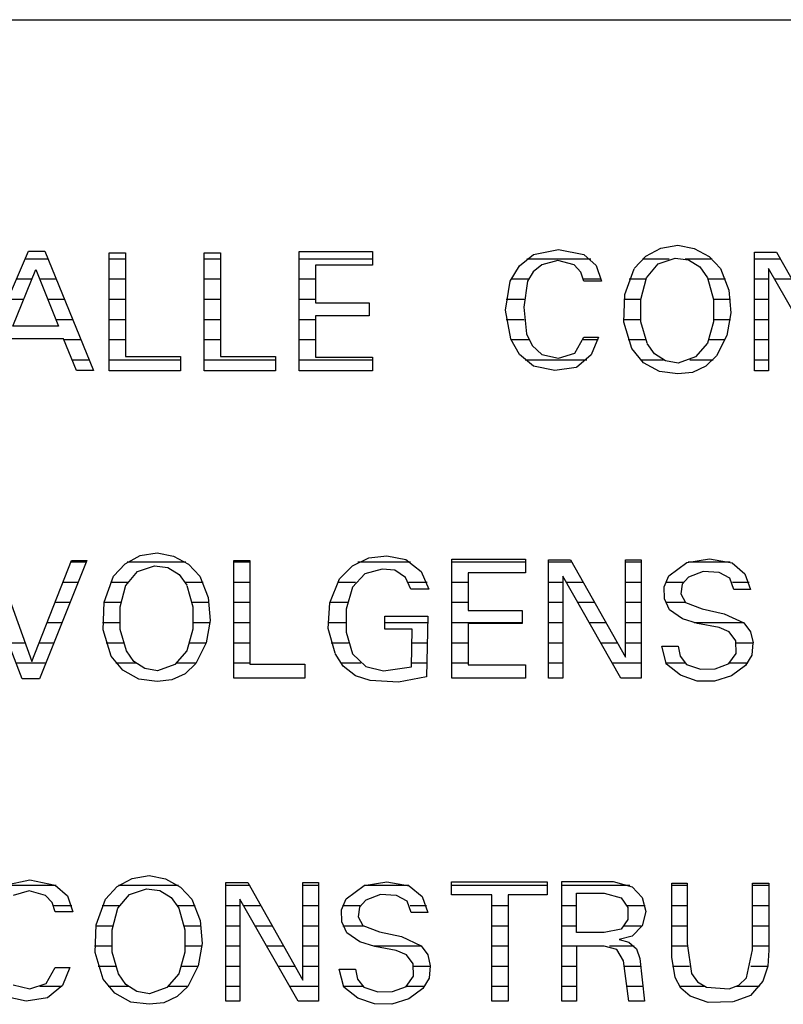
# Model space of a CAD drawing. Extents: x -52900 to 20500, y -12590 to 19148.
# Tile 34 of 39: x 4651 to 7093, y 2602 to 5752. Entities that reach past the tile are written whole.
import ezdxf

# ---------------------------------------------------------------- set-up
doc = ezdxf.new("R2010")
doc.units = 0
doc.header["$MEASUREMENT"] = 0
doc.linetypes.add('DOT', pattern=[50, 0, -50])
doc.layers.add('LAYER107', color=2, linetype='DOT')
doc.layers.add('LAYER28', color=1, linetype='CONTINUOUS')

msp = doc.modelspace()

# ---------------------------------------------------------------- linework, layer by layer
at = {"layer": 'LAYER107', "color": 5, "linetype": 'Continuous'}
for p, q in [((4575.8766, 4772.17215), (4679.06035, 5011.04735)), ((4679.06035, 5011.04735), (4730.99745, 5011.04735)), ((4730.99745, 5011.04735), (4886.75195, 4629.53185)), ((5544.37635, 4823.4062), (5544.37635, 5010.34315)), ((5544.37635, 5010.34315), (5779.05885, 5010.34315)), ((5779.05885, 5010.34315), (5779.05885, 4966.7351)), ((6293.5608, 5000.43755), (6374.2489, 5017.08145)), ((6374.2489, 5017.08145), (6454.937, 5000.43755)), ((6653.34625, 4995.4357), (6701.371, 5021.3978)), ((6701.371, 5021.3978), (6755.1758, 5030.6576)), ((6755.12465, 5030.64005), (6807.96125, 5020.17095)), ((6807.96125, 5020.17095), (6855.2002, 4994.2501)), ((7000.18465, 4802.64055), (7000.18465, 5008.26645)), ((7000.18465, 5008.26645), (7070.81225, 5008.26645)), ((7070.81225, 5008.26645), (7246.6881, 4696.7026)), ((4936.8717, 4799.1726), (4936.8717, 5005.49925)), ((4936.8717, 5005.49925), (4988.8153, 5005.49925)), ((4988.8153, 5005.49925), (4988.8153, 4674.5472)), ((5240.62425, 4799.1726), (5240.62425, 5005.49925)), ((5240.62425, 5005.49925), (5292.56135, 5005.49925)), ((5292.56135, 5005.49925), (5292.56135, 4674.5472)), ((6249.29085, 4963.99995), (6293.6558, 5000.46575)), ((6372.18475, 4981.7341), (6320.58985, 4967.1829)), ((6423.7488, 4967.2035), (6372.18475, 4981.7341)), ((6454.87365, 5000.43755), (6494.7685, 4965.68415)), ((6616.06065, 4955.39055), (6653.34625, 4995.4357)), ((6692.22795, 4970.6257), (6746.8811, 4988.57385)), ((6746.9383, 4988.62455), (6789.3341, 4983.1383)), ((6789.3341, 4983.1383), (6825.97425, 4961.15685)), ((6855.2002, 4994.2501), (6892.26455, 4955.52025)), ((4628.4973, 4771.4691), (4702.5631, 4952.18695)), ((4702.5631, 4952.18695), (4775.24835, 4771.4691)), ((5779.05885, 4966.7351), (5596.3135, 4966.7351)), ((5596.3135, 4966.7351), (5596.3135, 4845.56315)), ((6218.8114, 4915.28055), (6249.29085, 4963.99995)), ((6292.85165, 4945.46125), (6274.90195, 4915.3267)), ((6320.56425, 4967.2035), (6292.85165, 4945.46125)), ((6444.9272, 4944.60485), (6423.69155, 4967.21765)), ((6494.7685, 4965.68415), (6510.9833, 4915.2508)), ((6585.7834, 4872.7585), (6616.0225, 4955.3192)), ((6655.5626, 4926.3134), (6692.22795, 4970.6257)), ((6825.97425, 4961.15685), (6850.7622, 4926.3527)), ((6892.3088, 4955.39055), (6918.5913, 4887.0739)), ((7232.12585, 4628.8433), (7045.8725, 4955.65645)), ((7045.8725, 4955.65645), (7045.8725, 4628.8433)), ((6204.2614, 4822.7413), (6218.7542, 4915.15085)), ((6274.8764, 4915.28055), (6262.4794, 4831.8035)), ((6454.87365, 4915.28055), (6444.9272, 4944.60485)), ((6479.8134, 4915.28055), (6454.87365, 4915.28055)), ((6511.00235, 4915.28055), (6479.8134, 4915.28055)), ((6636.9034, 4857.20675), (6655.6198, 4926.46065)), ((6850.81255, 4926.3134), (6869.2688, 4857.164)), ((6918.5913, 4887.0739), (6925.264, 4814.00415)), ((6583.0101, 4784.4471), (6585.7834, 4872.7585)), ((6637.58085, 4785.47135), (6636.9034, 4857.20675)), ((6869.2688, 4857.164), (6869.2688, 4785.6468)), ((5544.37635, 4628.8433), (5544.37635, 4823.4062)), ((5596.3135, 4845.56315), (5768.6878, 4845.56315)), ((5768.6878, 4845.56315), (5768.6878, 4804.7188)), ((6220.87515, 4730.40655), (6204.2614, 4822.7413)), ((6262.4794, 4831.8035), (6271.6156, 4747.2275)), ((4936.8717, 4628.8433), (4936.8717, 4799.1726)), ((5240.62425, 4628.8433), (5240.62425, 4799.1726)), ((5768.6878, 4804.7188), (5596.3135, 4804.7188)), ((5596.3135, 4804.7188), (5596.3135, 4672.46855)), ((6925.264, 4814.00415), (6911.7401, 4741.88845)), ((7000.18465, 4628.8433), (7000.18465, 4802.64055)), ((4705.0007, 4771.4691), (4628.4973, 4771.4691)), ((4775.24835, 4771.4691), (4704.68405, 4771.4691)), ((6608.12685, 4699.8905), (6583.0101, 4784.4471)), ((6657.62635, 4716.51535), (6637.58085, 4785.47135)), ((6869.2688, 4785.6468), (6850.8316, 4716.55005)), ((4791.1846, 4730.62475), (4609.12325, 4730.62475)), ((4832.7507, 4629.53185), (4791.1846, 4730.62475)), ((6249.5064, 4680.5969), (6220.89425, 4730.3051)), ((6271.56525, 4747.4064), (6289.57825, 4709.48105)), ((6425.81255, 4685.40535), (6454.8996, 4736.6287)), ((6454.87365, 4736.6413), (6501.87225, 4736.6413)), ((6501.87225, 4736.6413), (6478.6293, 4679.2164)), ((6911.7401, 4741.88845), (6879.28545, 4676.5461)), ((6289.57825, 4709.48105), (6320.56425, 4681.24275)), ((6645.31175, 4654.5143), (6608.1146, 4699.979)), ((6681.2744, 4682.63245), (6657.6393, 4716.4837)), ((6850.81255, 4716.51535), (6811.72865, 4672.89275)), ((4988.8153, 4674.5472), (5164.6843, 4674.5472)), ((5164.6843, 4674.5472), (5164.6843, 4628.8433)), ((5292.56135, 4674.5472), (5468.4368, 4674.5472)), ((5468.4368, 4674.5472), (5468.4368, 4628.8433)), ((5596.3135, 4672.46855), (5779.05885, 4672.46855)), ((5779.05885, 4672.46855), (5779.05885, 4628.8433)), ((6293.5608, 4643.85985), (6249.5064, 4680.5969)), ((6320.56425, 4681.2504), (6373.7236, 4668.8534)), ((6373.7236, 4668.8534), (6425.78735, 4685.4088)), ((6478.6293, 4679.2164), (6430.82735, 4639.60685)), ((6715.99045, 4660.2932), (6681.2744, 4682.63245)), ((6811.72865, 4672.89275), (6756.6887, 4652.78245)), ((6879.18395, 4676.34355), (6845.1271, 4643.4738)), ((6361.7508, 4629.3957), (6293.45285, 4643.9312)), ((6430.81435, 4639.6099), (6361.7508, 4629.3957)), ((6696.7613, 4626.17605), (6645.31175, 4654.5143)), ((6756.62535, 4652.8126), (6715.99045, 4660.2932)), ((6845.1271, 4643.4738), (6802.23085, 4623.658)), ((4886.75195, 4629.53185), (4832.7507, 4629.53185)), ((4886.75195, 4629.53185), (4886.75195, 4629.53185)), ((5164.6843, 4628.8433), (4936.8717, 4628.8433)), ((5468.4368, 4628.8433), (5240.62425, 4628.8433)), ((5779.05885, 4628.8433), (5544.37635, 4628.8433)), ((6755.12465, 4619.0468), (6696.7613, 4626.17605)), ((6802.23085, 4623.658), (6755.20095, 4619.0262)), ((7045.8725, 4628.8433), (7000.18465, 4628.8433)), ((4988.1565, 4011.4315), (5036.1809, 4037.39355)), ((5036.1809, 4037.39355), (5089.98565, 4046.65335)), ((5089.9349, 4046.6408), (5142.77765, 4036.1717)), ((5142.77765, 4036.1717), (5190.01655, 4010.25045)), ((5767.08605, 4030.5382), (5825.22165, 4036.49595)), ((5825.31015, 4036.46925), (5885.9783, 4024.4854)), ((4658.1856, 3643.3594), (4512.75175, 4022.0936)), ((4573.00185, 4022.0936), (4689.3112, 3698.7499)), ((4689.3112, 3698.7499), (4815.9977, 4022.0936)), ((4865.87675, 4022.0936), (4714.25095, 3643.3594)), ((4815.9977, 4022.0936), (4865.87675, 4022.0936)), ((4950.877, 3971.3913), (4988.1565, 4011.4315)), ((5027.0382, 3986.6295), (5081.69785, 4004.57915)), ((5081.7486, 4004.62495), (5124.15045, 3999.139)), ((5190.01655, 4010.25045), (5227.0809, 3971.51945)), ((5335.001, 3815.17145), (5335.001, 4021.5)), ((5335.001, 4021.5), (5386.9381, 4021.5)), ((5386.9381, 4021.5), (5386.9381, 3690.54755)), ((5673.6843, 3963.07795), (5714.484, 4005.07775)), ((5714.484, 4005.07775), (5767.08605, 4030.5382)), ((5885.9783, 4024.4854), (5934.28765, 3986.0943)), ((6033.1852, 3839.40695), (6033.1852, 4026.34355)), ((6033.1852, 4026.34355), (6267.9371, 4026.34355)), ((6267.9371, 4026.34355), (6267.9371, 3982.7339)), ((6341.43945, 3818.6413), (6341.43945, 4024.2653)), ((6341.43945, 4024.2653), (6412.06055, 4024.2653)), ((6412.06055, 4024.2653), (6587.9364, 3712.70295)), ((6587.9364, 3712.70295), (6587.9364, 4024.2653)), ((6587.9364, 4024.2653), (6637.75255, 4024.2653)), ((6637.75255, 4024.2653), (6637.75255, 3644.84405)), ((6726.5007, 3972.76495), (6784.59165, 4014.9914)), ((6784.6863, 4015.0009), (6856.707, 4026.96075)), ((6856.707, 4026.96075), (6928.76585, 4014.26775)), ((6928.6896, 4014.31235), (6969.3756, 3979.53035)), ((4920.59365, 3888.75925), (4950.83275, 3971.31995)), ((4990.37285, 3942.31225), (5027.0382, 3986.6295)), ((5124.15045, 3999.139), (5160.79065, 3977.1576)), ((5160.79065, 3977.1576), (5185.57815, 3942.35345)), ((5227.12555, 3971.3913), (5253.3947, 3903.08725)), ((5754.40405, 3978.71515), (5715.21225, 3935.9871)), ((5810.06395, 3994.23525), (5754.40405, 3978.71515)), ((5850.82625, 3990.56585), (5810.083, 3994.25585)), ((5884.27545, 3967.01925), (5850.82625, 3990.56585)), ((5934.28765, 3986.0943), (5959.6325, 3929.8393)), ((6267.9371, 3982.7339), (6085.1223, 3982.7339)), ((6085.1223, 3982.7339), (6085.1223, 3861.56235)), ((6573.3734, 3644.84405), (6387.1273, 3971.6572)), ((6387.1273, 3971.6572), (6387.1273, 3644.84405)), ((6711.53945, 3937.33255), (6726.5381, 3972.83325)), ((6836.78205, 3986.23545), (6789.47985, 3968.61305)), ((6887.12385, 3983.1566), (6836.78205, 3986.23545)), ((6921.59805, 3965.4808), (6887.1681, 3983.15965)), ((6969.3756, 3979.53035), (6987.54045, 3929.07485)), ((4971.71365, 3873.2044), (4990.4297, 3942.45795)), ((5185.6228, 3942.31225), (5204.07865, 3873.1632)), ((5642.49535, 3886.79465), (5673.67135, 3963.0844)), ((5901.4969, 3929.8439), (5884.27545, 3967.01925)), ((6712.2612, 3898.9418), (6711.53945, 3937.33255)), ((6768.9026, 3945.5555), (6765.2237, 3914.88915)), ((6789.4989, 3968.61), (6768.9026, 3945.5555)), ((6934.9388, 3929.15725), (6921.59805, 3965.4808)), ((5715.2504, 3936.07905), (5694.9833, 3866.09575)), ((5926.4366, 3929.8439), (5901.4969, 3929.8439)), ((5959.626, 3929.8439), (5926.4366, 3929.8439)), ((6765.2237, 3914.88915), (6779.76075, 3887.64)), ((6961.9362, 3929.15725), (6934.9388, 3929.15725)), ((6987.5595, 3929.15725), (6961.9362, 3929.15725)), ((4917.82035, 3800.44785), (4920.59365, 3888.75925)), ((5253.3947, 3903.08725), (5260.07425, 3830.003)), ((5637.44925, 3804.5349), (5642.49535, 3886.79465)), ((6728.56445, 3864.06325), (6712.2612, 3898.9418)), ((6779.8111, 3887.60985), (6833.20465, 3866.8144)), ((4972.39115, 3801.4717), (4971.71365, 3873.2044)), ((5204.07865, 3873.1632), (5204.07865, 3801.6491)), ((5694.9833, 3866.09575), (5694.9833, 3792.7803)), ((5818.3773, 3801.75055), (5818.3773, 3843.2976)), ((5818.3773, 3843.2976), (5955.4981, 3843.2976)), ((5955.4981, 3843.2976), (5951.313, 3650.11025)), ((6085.1223, 3861.56235), (6257.55995, 3861.56235)), ((6257.55995, 3861.56235), (6257.55995, 3820.71955)), ((6770.1874, 3835.11085), (6728.48815, 3864.1266)), ((6833.12225, 3866.82855), (6903.74985, 3851.60905)), ((6903.74985, 3851.60905), (6966.07055, 3822.52235)), ((5260.07425, 3830.003), (5246.55035, 3757.87165)), ((5335.001, 3644.84405), (5335.001, 3815.17145)), ((6033.1852, 3644.84405), (6033.1852, 3839.40695)), ((6257.55995, 3820.71955), (6085.1223, 3820.71955)), ((6085.1223, 3820.71955), (6085.1223, 3688.4693)), ((6341.43945, 3644.84405), (6341.43945, 3818.6413)), ((6818.56005, 3820.4376), (6770.1874, 3835.11085)), ((6887.12385, 3807.2811), (6818.56005, 3820.4376)), ((6966.06445, 3822.51625), (6987.54045, 3793.4105)), ((4942.93745, 3715.8909), (4917.82035, 3800.44785)), ((4992.4366, 3732.5157), (4972.39115, 3801.4717)), ((5204.07865, 3801.6491), (5185.6415, 3732.55235)), ((5659.1217, 3724.8913), (5637.44925, 3804.5349)), ((5694.9833, 3792.7803), (5715.27555, 3722.7463)), ((5905.62515, 3801.75055), (5818.3773, 3801.75055)), ((5903.561, 3681.28165), (5905.62515, 3801.75055)), ((6919.9524, 3793.211), (6887.15515, 3807.2525)), ((6941.12475, 3764.36005), (6919.9524, 3793.211)), ((6987.54045, 3793.4105), (6995.8351, 3758.1249)), ((5246.55035, 3757.87165), (5214.0827, 3692.5152)), ((6941.7961, 3724.79475), (6941.1438, 3764.39935)), ((6995.80995, 3758.1249), (6992.5049, 3719.09485)), ((5016.08465, 3698.6328), (4992.45565, 3732.48405)), ((5185.6228, 3732.5157), (5146.53855, 3688.8935)), ((5685.4862, 3683.2901), (5659.18505, 3724.80085)), ((5715.2504, 3722.81265), (5757.52565, 3682.66485)), ((6704.3152, 3747.74935), (6756.2523, 3747.74935)), ((6719.561, 3689.579), (6704.33425, 3747.7875)), ((6756.2523, 3747.74935), (6763.14695, 3715.5617)), ((6919.05975, 3692.4534), (6941.7961, 3724.79475)), ((6992.5049, 3719.09485), (6972.3007, 3685.4683)), ((4980.122, 3670.51505), (4942.9245, 3715.97975)), ((5050.8003, 3676.29395), (5016.08465, 3698.6328)), ((5146.53855, 3688.8935), (5091.49895, 3668.7832)), ((5214.0003, 3692.3443), (5179.937, 3659.4696)), ((5386.9381, 3690.54755), (5562.81395, 3690.54755)), ((5562.81395, 3690.54755), (5562.81395, 3644.84405)), ((6085.1223, 3688.4693), (6267.9371, 3688.4693)), ((6267.9371, 3688.4693), (6267.9371, 3644.84405)), ((6763.93205, 3654.97895), (6719.52285, 3689.65185)), ((6763.14695, 3715.5617), (6783.28095, 3689.5645)), ((6783.24965, 3689.579), (6827.8862, 3674.5083)), ((6875.06865, 3675.5089), (6919.09715, 3692.5026)), ((6972.3137, 3685.4225), (6926.84095, 3652.2915)), ((5031.5716, 3642.1768), (4980.122, 3670.51505)), ((5091.4356, 3668.8133), (5050.8003, 3676.29395)), ((5179.937, 3659.4696), (5137.0411, 3639.6538)), ((5724.43735, 3652.9751), (5685.4862, 3683.2901)), ((5757.52565, 3682.66485), (5814.30625, 3668.845)), ((5814.24905, 3668.8133), (5903.7571, 3681.337)), ((6817.05935, 3636.22855), (6763.93205, 3654.97895)), ((6827.8862, 3674.5083), (6875.06865, 3675.5089)), ((4714.25095, 3643.3594), (4658.1856, 3643.3594)), ((5089.9349, 3635.04755), (5031.5716, 3642.1768)), ((5137.0411, 3639.6538), (5090.0112, 3635.02235)), ((5562.81395, 3644.84405), (5335.001, 3644.84405)), ((5771.3093, 3637.656), (5724.43735, 3652.9751)), ((5862.1277, 3632.43255), (5771.42295, 3637.63885)), ((5951.313, 3650.11025), (5862.1277, 3632.43255)), ((6267.9371, 3644.84405), (6033.1852, 3644.84405)), ((6387.1273, 3644.84405), (6341.43945, 3644.84405)), ((6637.75255, 3644.84405), (6573.3734, 3644.84405)), ((6873.1247, 3635.30235), (6817.05935, 3636.22855)), ((6926.84095, 3652.2915), (6873.1247, 3635.30235)), ((4602.81065, 2983.43775), (4683.49875, 3000.08165)), ((4683.49875, 3000.08165), (4764.18725, 2983.43775)), ((4962.5965, 2978.4359), (5010.6209, 3004.39815)), ((5010.6209, 3004.39815), (5064.42565, 3013.65795)), ((5064.3749, 3013.6404), (5117.21115, 3003.17135)), ((5117.21115, 3003.17135), (5164.45005, 2977.2503)), ((5752.6882, 2982.00055), (5824.70895, 2993.96075)), ((5824.70895, 2993.96075), (5896.76745, 2981.26775)), ((6031.6845, 2952.50055), (6031.6845, 2994.04775)), ((6031.6845, 2994.04775), (6189.55995, 2994.04775)), ((6189.55995, 2994.04775), (6337.06435, 2994.04775)), ((6337.06435, 2994.04775), (6337.06435, 2952.50055)), ((6384.1259, 2748.9374), (6384.1259, 2994.73475)), ((6384.1259, 2994.73475), (6548.87695, 2994.73475)), ((6548.87695, 2994.73475), (6609.10875, 2978.1416)), ((4681.43465, 2964.73465), (4629.8397, 2950.1833)), ((4732.9983, 2950.2039), (4681.43465, 2964.73465)), ((4764.1239, 2983.43775), (4804.0184, 2948.6828)), ((4925.3105, 2938.3909), (4962.5965, 2978.4359)), ((5001.4782, 2953.62455), (5056.13135, 2971.5727)), ((5056.1882, 2971.62475), (5098.584, 2966.13865)), ((5098.584, 2966.13865), (5135.22415, 2944.1574)), ((5164.45005, 2977.2503), (5201.51445, 2938.5208)), ((5309.4345, 2785.6411), (5309.4345, 2991.2651)), ((5309.4345, 2991.2651), (5380.0621, 2991.2651)), ((5380.0621, 2991.2651), (5555.93795, 2679.70275)), ((5555.93795, 2679.70275), (5555.93795, 2991.2651)), ((5555.93795, 2991.2651), (5605.81095, 2991.2651)), ((5605.81095, 2991.2651), (5605.81095, 2611.8437)), ((5694.5019, 2939.7665), (5752.59325, 2981.99255)), ((5896.68505, 2981.312), (5937.37715, 2946.52845)), ((6609.1278, 2978.12575), (6641.16515, 2944.0481)), ((6736.4975, 2753.0308), (6736.4975, 2989.1409)), ((6736.4975, 2989.1409), (6761.43725, 2989.1409)), ((6761.43725, 2989.1409), (6785.68725, 2989.1409)), ((6785.68725, 2989.1409), (6785.68725, 2796.65625)), ((6994.06205, 2775.89055), (6994.06205, 2989.1409)), ((6994.06205, 2989.1409), (7046.6896, 2989.1409)), ((7046.6896, 2989.1409), (7046.6896, 2775.1877)), ((4754.1771, 2927.60525), (4732.94145, 2950.2182)), ((4804.0184, 2948.6828), (4820.23315, 2898.24945)), ((4895.03325, 2855.75885), (4925.27235, 2938.3198)), ((4964.81245, 2909.31205), (5001.4782, 2953.62455)), ((5135.22415, 2944.1574), (5160.01165, 2909.35325)), ((5201.55905, 2938.3909), (5227.8282, 2870.08705)), ((5541.37535, 2611.8437), (5355.1224, 2938.6568)), ((5355.1224, 2938.6568), (5355.1224, 2611.8437)), ((5679.58525, 2904.3228), (5694.4893, 2939.6841)), ((5757.5001, 2935.6098), (5736.90375, 2912.49525)), ((5804.85345, 2953.2177), (5757.5508, 2935.59875)), ((5855.12505, 2950.1564), (5804.85345, 2953.2177)), ((5889.5939, 2932.47565), (5855.1697, 2950.15315)), ((5902.93425, 2896.1569), (5889.5939, 2932.47565)), ((5937.37715, 2946.52845), (5955.5359, 2896.0745)), ((6160.49845, 2952.50055), (6031.6845, 2952.50055)), ((6160.49845, 2611.8437), (6160.49845, 2952.50055)), ((6337.06435, 2952.50055), (6212.43555, 2952.50055)), ((6212.43555, 2952.50055), (6212.43555, 2611.8437)), ((6431.8718, 2892.9531), (6431.8718, 2957.34425)), ((6431.8718, 2957.34425), (6519.8097, 2957.34425)), ((6519.8097, 2957.34425), (6573.7915, 2942.8213)), ((6573.8106, 2942.81195), (6595.83815, 2911.6785)), ((6641.16515, 2944.0481), (6652.77025, 2898.84455)), ((4764.1239, 2898.2811), (4754.1771, 2927.60525)), ((4789.06365, 2898.2811), (4764.1239, 2898.2811)), ((4820.25225, 2898.2811), (4789.06365, 2898.2811)), ((4946.15365, 2840.2073), (4964.8697, 2909.46085)), ((5160.0624, 2909.31205), (5178.5187, 2840.16455)), ((5680.33865, 2865.81), (5679.58525, 2904.3228)), ((5736.90375, 2912.49525), (5733.2695, 2881.8033)), ((6595.83815, 2911.6785), (6595.83815, 2873.5409)), ((6652.77025, 2898.84455), (6641.09495, 2853.51125)), ((5227.8282, 2870.08705), (5234.50775, 2797.0028)), ((5733.2695, 2881.8033), (5747.86375, 2854.55915)), ((5929.93775, 2896.1569), (5902.93425, 2896.1569)), ((5955.56145, 2896.1569), (5929.93775, 2896.1569)), ((6431.8718, 2832.03165), (6431.8718, 2892.9531)), ((6595.83815, 2873.5409), (6573.8106, 2842.40895)), ((4892.26035, 2767.44745), (4895.03325, 2855.75885)), ((4946.83115, 2768.4717), (4946.15365, 2840.2073)), ((5178.5187, 2840.16455), (5178.5187, 2768.6474)), ((5696.62325, 2831.0631), (5680.33865, 2865.81)), ((5747.81305, 2854.6097), (5801.2001, 2833.8171)), ((6573.8106, 2842.4059), (6519.8921, 2832.0301)), ((6641.09495, 2853.51125), (6609.08965, 2819.54135)), ((5738.1954, 2802.1187), (5696.68005, 2830.95685)), ((5801.1242, 2833.82815), (5871.7518, 2818.60905)), ((5871.7518, 2818.60905), (5934.0725, 2789.52215)), ((6519.8097, 2832.03165), (6431.8718, 2832.03165)), ((6567.56135, 2809.17185), (6598.8327, 2800.9569)), ((6609.1278, 2819.56195), (6567.64375, 2809.1814)), ((5234.50775, 2797.0028), (5220.9839, 2724.87145)), ((5309.4345, 2611.8437), (5309.4345, 2785.6411)), ((5786.6249, 2787.43765), (5738.1954, 2802.1187)), ((5855.12505, 2774.28075), (5786.6249, 2787.43765)), ((5888.0741, 2760.19175), (5855.1632, 2774.31085)), ((5934.0595, 2789.5159), (5955.5359, 2760.4101)), ((6519.8097, 2788.4062), (6431.8718, 2788.4062)), ((6431.8718, 2788.4062), (6431.8718, 2611.8437)), ((6560.54, 2777.07445), (6519.7525, 2788.4062)), ((6582.12355, 2740.62575), (6560.54, 2777.07445)), ((6598.8327, 2800.9569), (6622.8035, 2779.2494)), ((6622.8035, 2779.2494), (6634.06755, 2748.93435)), ((6785.68725, 2796.65625), (6798.91355, 2700.88005)), ((6975.37155, 2686.5629), (6994.06205, 2776.0029)), ((7046.6896, 2775.1877), (7043.2892, 2724.4917)), ((4917.3771, 2682.8907), (4892.26035, 2767.44745)), ((4966.8766, 2699.51555), (4946.83115, 2768.4717)), ((5178.5187, 2768.6474), (5160.0815, 2699.55045)), ((5909.1896, 2731.35965), (5888.0741, 2760.19175)), ((5955.5359, 2760.4101), (5963.8302, 2725.12475)), ((6384.1259, 2611.8437), (6384.1259, 2748.9374)), ((6598.7503, 2611.8437), (6582.12355, 2740.62575)), ((6634.06065, 2748.9374), (6648.62365, 2611.8437)), ((6746.875, 2687.9528), (6736.4914, 2753.08455)), ((4735.0624, 2668.4059), (4764.1491, 2719.6291)), ((4764.1239, 2719.64015), (4811.1225, 2719.64015)), ((4811.1225, 2719.64015), (4787.87955, 2662.21695)), ((5220.9839, 2724.87145), (5188.51625, 2659.515)), ((5672.3736, 2714.75065), (5724.3107, 2714.75065)), ((5687.62625, 2656.57865), (5672.38615, 2714.78235)), ((5724.3107, 2714.75065), (5731.20575, 2682.55995)), ((5909.82285, 2691.80545), (5909.17055, 2731.38655)), ((5963.87445, 2725.12475), (5960.5694, 2686.09125)), ((7043.2892, 2724.4917), (7027.2896, 2676.1572)), ((4954.562, 2637.5147), (4917.3645, 2682.9794)), ((4990.52465, 2665.63265), (4966.8957, 2699.48385)), ((5160.0624, 2699.51555), (5120.97815, 2655.89335)), ((5731.20575, 2682.55995), (5751.3397, 2656.5613)), ((5887.0613, 2659.4532), (5909.82285, 2691.80545)), ((5960.5694, 2686.09125), (5940.3595, 2652.46315)), ((6765.43275, 2653.9734), (6746.88795, 2688.0224)), ((6798.8121, 2701.1095), (6817.86345, 2673.7211)), ((6950.99565, 2663.2078), (6975.4158, 2686.5772)), ((4629.81415, 2664.25095), (4682.9735, 2651.85375)), ((4682.9735, 2651.85375), (4735.03725, 2668.40895)), ((4787.87955, 2662.21695), (4740.07685, 2622.60725)), ((5025.23995, 2643.29375), (4990.52465, 2665.63265)), ((5120.97815, 2655.89335), (5065.93895, 2635.783)), ((5188.43995, 2659.3439), (5154.377, 2626.4694)), ((5731.9336, 2621.97875), (5687.5183, 2656.6515)), ((5751.31455, 2656.57865), (5795.9511, 2641.5083)), ((5843.13355, 2642.5085), (5887.1624, 2659.50375)), ((5940.31525, 2652.42215), (5894.84255, 2619.29265)), ((6794.68385, 2628.4069), (6765.43275, 2653.9734)), ((6817.86345, 2673.7211), (6846.5828, 2656.7972)), ((6846.6278, 2656.7972), (6919.294, 2651.2697)), ((6919.31305, 2651.25085), (6950.99565, 2663.2078)), ((7027.31475, 2676.1873), (6987.90815, 2630.53095)), ((4671.00065, 2612.3945), (4602.7031, 2626.93155)), ((4740.06425, 2622.60875), (4671.00065, 2612.3945)), ((5006.0116, 2609.17665), (4954.562, 2637.5147)), ((5065.87565, 2635.81315), (5025.23995, 2643.29375)), ((5154.377, 2626.4694), (5111.4811, 2606.6534)), ((5785.06125, 2603.2282), (5731.9336, 2621.97875)), ((5795.9511, 2641.5083), (5843.13355, 2642.5085)), ((5894.84255, 2619.29265), (5841.12625, 2602.3037)), ((6852.81295, 2608.32805), (6794.6144, 2628.4258)), ((6987.87615, 2630.48515), (6931.88095, 2609.7227)), ((5064.3749, 2602.04735), (5006.0116, 2609.17665)), ((5111.4811, 2606.6534), (5064.45085, 2602.022)), ((5355.1224, 2611.8437), (5309.4345, 2611.8437)), ((5605.81095, 2611.8437), (5541.37535, 2611.8437)), ((5841.12625, 2602.3037), (5785.06125, 2603.2282)), ((6212.43555, 2611.8437), (6160.49845, 2611.8437)), ((6431.8718, 2611.8437), (6384.1259, 2611.8437)), ((6648.62365, 2611.8437), (6598.7503, 2611.8437)), ((6931.74745, 2609.70365), (6852.82595, 2608.32975))]:
    msp.add_line(p, q, dxfattribs=at)
at = {"layer": 'LAYER107', "color": 2, "linetype": 'Continuous'}
for p, q in [((4741.14685, 4986.187), (4668.32235, 4986.187)), ((4988.8153, 4986.187), (4936.8717, 4986.187)), ((5292.56135, 4986.187), (5240.62425, 4986.187)), ((5779.05885, 4986.187), (5544.37635, 4986.187)), ((6476.73035, 4986.1885), (6272.67305, 4986.1885)), ((6728.2036, 4986.1885), (6642.3805, 4986.1885)), ((6864.95055, 4986.1885), (6778.81775, 4986.1885)), ((7083.27255, 4986.1885), (7000.18465, 4986.1885)), ((4689.9948, 4921.52975), (4640.3942, 4921.52975)), ((4767.54265, 4921.52975), (4714.89675, 4921.52975)), ((4988.8153, 4921.52975), (4936.8717, 4921.52975)), ((5292.56135, 4921.52975), (5240.62425, 4921.52975)), ((5596.3135, 4921.52975), (5544.37635, 4921.52975)), ((6277.43455, 4921.52975), (6221.57175, 4921.52975)), ((6510.5339, 4921.52975), (6453.8864, 4921.52975)), ((6653.58735, 4921.52975), (6599.9916, 4921.52975)), ((6908.0429, 4921.52975), (6852.7313, 4921.52975)), ((7045.8725, 4921.52975), (7000.18465, 4921.52975)), ((7119.77385, 4921.52975), (7065.3229, 4921.52975)), ((4663.4979, 4856.8714), (4612.45955, 4856.8714)), ((4793.93885, 4856.8714), (4740.90005, 4856.8714)), ((4988.8153, 4856.8714), (4936.8717, 4856.8714)), ((5292.56135, 4856.8714), (5240.62425, 4856.8714)), ((5596.3135, 4856.8714), (5544.37635, 4856.8714)), ((6263.94195, 4856.8714), (6205.95855, 4856.8714)), ((6636.866, 4856.8714), (6583.181, 4856.8714)), ((6923.82735, 4856.8714), (6869.30695, 4856.8714)), ((7045.8725, 4856.8714), (7000.18465, 4856.8714)), ((4820.33465, 4792.2127), (4766.9033, 4792.2127)), ((4988.8153, 4792.2127), (4936.8717, 4792.2127)), ((5292.56135, 4792.2127), (5240.62425, 4792.2127)), ((5596.3135, 4792.2127), (5544.37635, 4792.2127)), ((6264.03085, 4792.2127), (6206.2561, 4792.2127)), ((6636.68215, 4792.2127), (6582.11745, 4792.2127)), ((6923.33985, 4792.2127), (6870.05385, 4792.2127)), ((7045.8725, 4792.2127), (7000.18465, 4792.2127)), ((4846.7369, 4727.5543), (4792.4446, 4727.5543)), ((4988.8153, 4727.5543), (4936.8717, 4727.5543)), ((5292.56135, 4727.5543), (5240.62425, 4727.5543)), ((5596.3135, 4727.5543), (5544.37635, 4727.5543)), ((6278.7323, 4727.5543), (6221.9074, 4727.5543)), ((6500.27695, 4727.5543), (6452.95565, 4727.5543)), ((6652.99835, 4727.5543), (6596.61025, 4727.5543)), ((6906.4728, 4727.5543), (6855.0987, 4727.5543)), ((7045.8725, 4727.5543), (7000.18465, 4727.5543)), ((4873.1327, 4662.8956), (4819.0304, 4662.8956)), ((5164.6843, 4662.8956), (4936.8717, 4662.8956)), ((5468.4368, 4662.8956), (5240.62425, 4662.8956)), ((5779.05885, 4662.8956), (5544.37635, 4662.8956)), ((6464.40275, 4662.8956), (6266.8419, 4662.8956)), ((6709.96855, 4662.8956), (6636.0298, 4662.8956)), ((6867.9138, 4662.8956), (6793.8797, 4662.8956)), ((7045.8725, 4662.8956), (7000.18465, 4662.8956)), ((4863.5597, 4016.31125), (4813.731, 4016.31125)), ((5181.62725, 4016.31125), (4994.7983, 4016.31125)), ((5386.9381, 4016.31125), (5335.001, 4016.31125)), ((5900.9842, 4016.31125), (5732.30745, 4016.31125)), ((6267.9371, 4016.31125), (6033.1852, 4016.31125)), ((6416.5497, 4016.31125), (6341.43945, 4016.31125)), ((6637.75255, 4016.31125), (6587.9364, 4016.31125)), ((6922.7951, 4016.31125), (6788.5803, 4016.31125)), ((4837.6766, 3951.6529), (4788.39875, 3951.6529)), ((4995.0073, 3951.6529), (4940.8291, 3951.6529)), ((5236.98995, 3951.6529), (5180.9372, 3951.6529)), ((5386.9381, 3951.6529), (5335.001, 3951.6529)), ((5724.84245, 3951.6529), (5667.02995, 3951.6529)), ((5953.54805, 3951.65445), (5894.32985, 3951.65445)), ((6085.1223, 3951.65445), (6033.1852, 3951.65445)), ((6387.1273, 3951.65445), (6341.43945, 3951.65445)), ((6453.05025, 3951.65445), (6398.5302, 3951.65445)), ((6637.75255, 3951.65445), (6587.9364, 3951.65445)), ((6772.16265, 3951.65445), (6715.50905, 3951.65445)), ((6983.0391, 3951.65445), (6930.4497, 3951.65445)), ((4811.78705, 3886.9957), (4763.0665, 3886.9957)), ((4973.8537, 3886.9957), (4920.25795, 3886.9957)), ((5256.63645, 3886.9957), (5201.90735, 3886.9957)), ((5386.9381, 3886.9957), (5335.001, 3886.9957)), ((5698.8392, 3886.9957), (5642.527, 3886.9957)), ((6085.1223, 3886.9957), (6033.1852, 3886.9957)), ((6387.1273, 3886.9957), (6341.43945, 3886.9957)), ((6489.55155, 3886.9957), (6435.3729, 3886.9957)), ((6637.75255, 3886.9957), (6587.9364, 3886.9957)), ((6780.7358, 3886.9957), (6715.8951, 3886.9957)), ((4785.90395, 3822.33735), (4737.7342, 3822.33735)), ((4970.16905, 3822.33735), (4915.8638, 3822.33735)), ((5259.5997, 3822.33735), (5206.00355, 3822.33735)), ((5386.9381, 3822.33735), (5335.001, 3822.33735)), ((5692.4885, 3822.33735), (5636.2461, 3822.33735)), ((5955.04225, 3822.33735), (5818.3773, 3822.33735)), ((6257.55995, 3822.33735), (6033.1852, 3822.33735)), ((6387.1273, 3822.33735), (6341.43945, 3822.33735)), ((6526.046, 3822.33735), (6472.22215, 3822.33735)), ((6637.75255, 3822.33735), (6587.9364, 3822.33735)), ((6966.26665, 3822.33735), (6807.65075, 3822.33735)), ((4668.11335, 3757.6786), (4614.28945, 3757.6786)), ((4760.0212, 3757.6786), (4712.40195, 3757.6786)), ((4982.7244, 3757.6786), (4926.8364, 3757.6786)), ((5246.48055, 3757.6786), (5194.60715, 3757.6786)), ((5386.9381, 3757.6786), (5335.001, 3757.6786)), ((5702.47955, 3757.6786), (5646.77545, 3757.6786)), ((5953.64305, 3757.6786), (5904.87175, 3757.6786)), ((6085.1223, 3757.6786), (6033.1852, 3757.6786)), ((6387.1273, 3757.6786), (6341.43945, 3757.6786)), ((6562.5473, 3757.6786), (6509.07135, 3757.6786)), ((6637.75255, 3757.6786), (6587.9364, 3757.6786)), ((6995.87325, 3757.6786), (6943.0496, 3757.6786)), ((4734.1316, 3693.02025), (4639.11515, 3693.02025)), ((5022.39725, 3693.02025), (4958.0948, 3693.02025)), ((5214.4245, 3693.02025), (5152.2621, 3693.02025)), ((5386.9381, 3693.02025), (5335.001, 3693.02025)), ((5741.8045, 3693.02025), (5677.41355, 3693.02025)), ((5952.2438, 3693.02025), (5903.7636, 3693.02025)), ((6085.1223, 3693.02025), (6033.1852, 3693.02025)), ((6387.1273, 3693.02025), (6341.43945, 3693.02025)), ((6637.75255, 3693.02025), (6545.92055, 3693.02025)), ((6779.3686, 3693.02025), (6717.35155, 3693.02025)), ((6978.8162, 3693.02025), (6919.80665, 3693.02025)), ((4767.44155, 2981.7774), (4600.06255, 2981.7774)), ((5158.28325, 2981.7774), (4967.06655, 2981.7774)), ((5385.4187, 2981.7774), (5309.4345, 2981.7774)), ((5605.81095, 2981.7774), (5555.93795, 2981.7774)), ((5895.33005, 2981.7774), (5751.96, 2981.7774)), ((6337.06435, 2981.7774), (6031.6845, 2981.7774)), ((6602.08055, 2981.7774), (6384.1259, 2981.7774)), ((6785.68725, 2981.7774), (6736.4975, 2981.7774)), ((7046.6896, 2981.7774), (6994.06205, 2981.7774)), ((4817.6502, 2917.11885), (4759.3754, 2917.11885)), ((4968.60505, 2917.11885), (4914.56605, 2917.11885)), ((5212.1071, 2917.11885), (5156.2191, 2917.11885)), ((5355.1224, 2917.11885), (5309.4345, 2917.11885)), ((5421.91965, 2917.11885), (5367.3992, 2917.11885)), ((5605.81095, 2917.11885), (5555.93795, 2917.11885)), ((5739.27195, 2917.11885), (5683.0105, 2917.11885)), ((5951.5156, 2917.12035), (5899.09095, 2917.12035)), ((6212.43555, 2917.12035), (6160.49845, 2917.12035)), ((6431.8718, 2917.12035), (6384.1259, 2917.12035)), ((6650.972, 2917.12035), (6593.83085, 2917.12035)), ((6785.68725, 2917.12035), (6736.4975, 2917.12035)), ((7046.6896, 2917.12035), (6994.06205, 2917.12035)), ((4948.0152, 2852.4618), (4894.413, 2852.4618)), ((5231.32325, 2852.4618), (5176.62545, 2852.4618)), ((5355.1224, 2852.4618), (5309.4345, 2852.4618)), ((5458.4141, 2852.4618), (5404.24845, 2852.4618)), ((5605.81095, 2852.4618), (5555.93795, 2852.4618)), ((5751.1181, 2852.4618), (5684.54245, 2852.4618)), ((6212.43555, 2852.4618), (6160.49845, 2852.4618)), ((6431.8718, 2852.4618), (6384.1259, 2852.4618)), ((6640.506, 2852.4618), (6584.32695, 2852.4618)), ((6785.68725, 2852.4618), (6736.4975, 2852.4618)), ((7046.6896, 2852.4618), (6994.06205, 2852.4618)), ((4944.71625, 2787.80325), (4890.3862, 2787.80325)), ((5233.91265, 2787.80325), (5180.3547, 2787.80325)), ((5355.1224, 2787.80325), (5309.4345, 2787.80325)), ((5494.915, 2787.80325), (5441.09765, 2787.80325)), ((5605.81095, 2787.80325), (5555.93795, 2787.80325)), ((5935.9085, 2787.80325), (5784.1366, 2787.80325)), ((6212.43555, 2787.80325), (6160.49845, 2787.80325)), ((6431.8718, 2787.80325), (6384.1259, 2787.80325)), ((6615.9462, 2787.80325), (6536.4296, 2787.80325)), ((6785.643, 2787.80325), (6736.4975, 2787.80325)), ((7046.6896, 2787.80325), (6994.06205, 2787.80325)), ((4957.6706, 2723.1447), (4901.73185, 2723.1447)), ((5220.3949, 2723.1447), (5168.57835, 2723.1447)), ((5355.1224, 2723.1447), (5309.4345, 2723.1447)), ((5531.41595, 2723.1447), (5477.94685, 2723.1447)), ((5605.81095, 2723.1447), (5555.93795, 2723.1447)), ((5964.1342, 2723.1447), (5911.40555, 2723.1447)), ((6212.43555, 2723.1447), (6160.49845, 2723.1447)), ((6431.8718, 2723.1447), (6384.1259, 2723.1447)), ((6636.80265, 2723.1447), (6584.37805, 2723.1447)), ((6793.06945, 2723.1447), (6738.7451, 2723.1447)), ((7043.0168, 2723.1447), (6988.70545, 2723.1447)), ((4785.04295, 2658.486), (4715.49185, 2658.486)), ((4998.74915, 2658.486), (4933.7757, 2658.486)), ((5187.8006, 2658.486), (5124.65705, 2658.486)), ((5355.1224, 2658.486), (5309.4345, 2658.486)), ((5605.81095, 2658.486), (5514.7957, 2658.486)), ((5749.0921, 2658.486), (5686.3724, 2658.486)), ((5945.67795, 2658.486), (5885.44655, 2658.486)), ((6212.43555, 2658.486), (6160.49845, 2658.486)), ((6431.8718, 2658.486), (6384.1259, 2658.486)), ((6643.6661, 2658.486), (6592.7292, 2658.486)), ((6841.93575, 2658.486), (6762.00715, 2658.486)), ((7016.7351, 2658.486), (6942.44155, 2658.486))]:
    msp.add_line(p, q, dxfattribs=at)
at = {"layer": 'LAYER28', "color": 3, "linetype": 'Continuous'}
msp.add_line((4295.62645, 5751.844), (15586.2503, 5751.844), dxfattribs=at)

doc.saveas('drawing.dxf')
